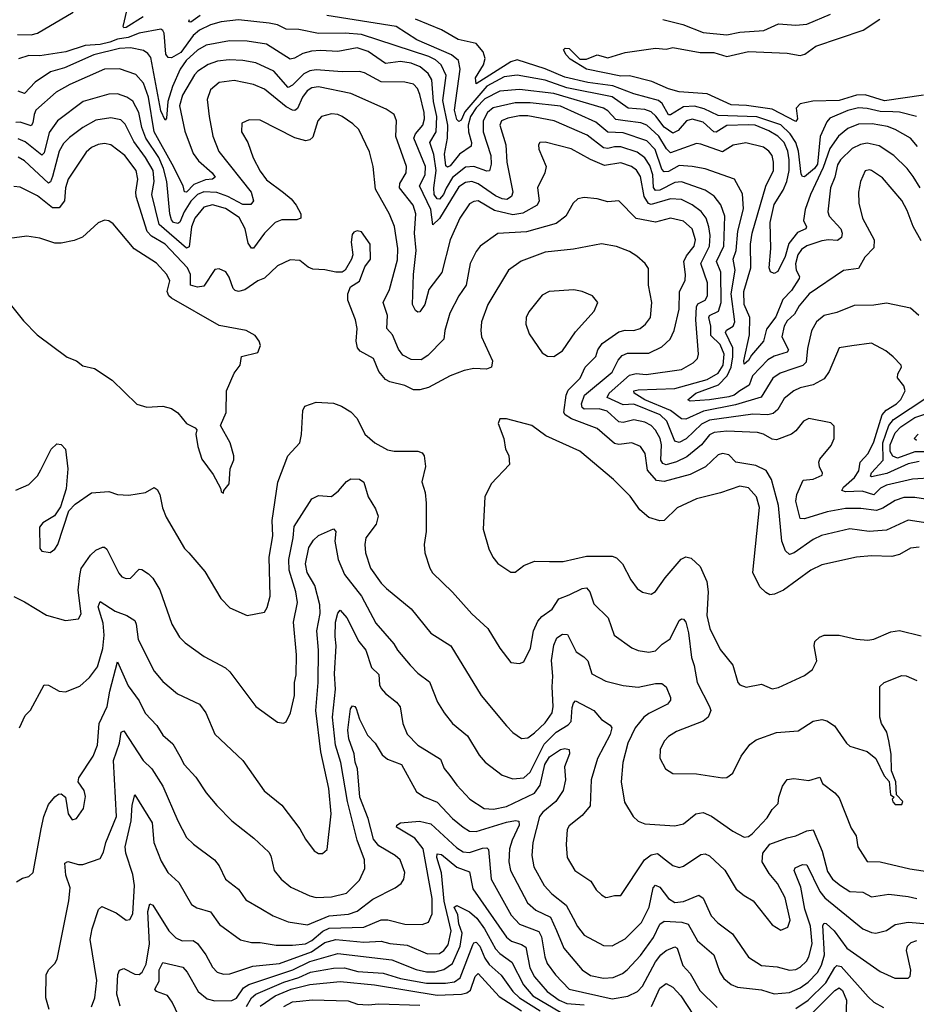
# Model space of a CAD drawing. Extents: x 1246230 to 1426786, y 660032 to 763141.
# Tile 169 of 256: x 1298812 to 1302962, y 698286 to 702844. Entities that reach past the tile are written whole.
import ezdxf

# ---------------------------------------------------------------- set-up
doc = ezdxf.new("R2010")
doc.units = 0

msp = doc.modelspace()

# ---------------------------------------------------------------- linework, layer by layer
at = {"layer": '0CON10XD'}
for points in [[(1298802.7, 702775), (1298866, 702774), (1298895, 702782.2), (1299060.6, 702879.4)], [(1299383.2, 702856.8), (1299305, 702808.5), (1299295, 702806.7), (1299292.1, 702812.1), (1299308.1, 702885)], [(1299647.3, 702862.7), (1299605, 702833.1), (1299595, 702833.8), (1299597.9, 702845)], [(1300855, 702379.5), (1300845, 702372), (1300835, 702381.6), (1300825.6, 702425), (1300850.3, 702615), (1300842.6, 702655), (1300810.5, 702680.5), (1300650.9, 702750.9), (1300555, 702812), (1300233.7, 702863.7)], [(1301789.4, 702845), (1301881.6, 702821.6), (1301975, 702784.2), (1302085, 702774), (1302145, 702785.6), (1302256.6, 702793.4), (1302325, 702824), (1302405, 702817.9), (1302455, 702823.1), (1302565, 702869.7)], [(1302980.4, 702065), (1302947.7, 702117.7), (1302920.4, 702155), (1302857.7, 702215), (1302790.3, 702260.3), (1302735, 702272.6), (1302703.6, 702266.4), (1302665, 702246.8), (1302611, 702195), (1302597.3, 702172.7), (1302585.7, 702114.3), (1302565.8, 702065), (1302552.9, 701955), (1302558.9, 701935), (1302612.7, 701875), (1302619.3, 701855), (1302616.7, 701835), (1302598.1, 701821.9), (1302555.4, 701825.4), (1302525, 701820.1), (1302455, 701797.6), (1302430.2, 701779.8), (1302414.2, 701755), (1302403.4, 701713.4), (1302406.6, 701685), (1302422, 701655), (1302419.6, 701645), (1302385, 701590), (1302345, 701548.7), (1302311.7, 701468.3), (1302268.1, 701411.9), (1302254.4, 701355.6), (1302198.9, 701291.1), (1302185, 701265.6), (1302165, 701248.8), (1302163.3, 701265), (1302190, 701385), (1302191.8, 701465), (1302164.8, 701525), (1302164.1, 701585), (1302196.2, 701695), (1302195.2, 701805), (1302202.5, 701855), (1302266.4, 702073.6), (1302300.6, 702145), (1302301.8, 702185), (1302294.7, 702215), (1302280.4, 702235), (1302255, 702253.1), (1302173.1, 702273.1), (1302115, 702263.2), (1302065, 702232.6), (1301965, 702268.4), (1301945, 702270.3), (1301825, 702227.3), (1301805.4, 702245.4), (1301770.9, 702305), (1301715.6, 702355.6), (1301686.8, 702366.8), (1301615, 702375.7), (1301572.2, 702382.2), (1301535, 702422.3), (1301514, 702434), (1301285, 702501.9), (1301125, 702521.2), (1301035, 702513.2), (1300965, 702477.8), (1300925, 702436.6), (1300899.1, 702395), (1300888.3, 702355), (1300889, 702325), (1300904, 702275), (1300902.3, 702257.7), (1300848.3, 702221.7), (1300805, 702167.3), (1300791.7, 702161.7), (1300785, 702167.1), (1300778.1, 702221.9), (1300792.9, 702295), (1300793.5, 702355), (1300770.5, 702469.5), (1300786.6, 702585), (1300762.6, 702635), (1300737.6, 702657.6), (1300706.4, 702673.6), (1300395.1, 702775.1), (1300318.5, 702781.5), (1300195, 702780.4), (1300105, 702798.1), (1300045, 702799.7), (1300005, 702819.4), (1299967.5, 702827.5), (1299825, 702843.3), (1299745, 702834.4), (1299695, 702819.5), (1299645, 702795.9), (1299615, 702770.7), (1299558.3, 702691.7), (1299515, 702667.1), (1299499.5, 702669.5), (1299488.1, 702685), (1299480.9, 702780.9), (1299474.6, 702794.6), (1299465, 702799.6), (1299365, 702781.4), (1299315, 702761.5), (1299265, 702753.4), (1299229.8, 702740.2), (1299185, 702729), (1299115, 702724), (1299025.8, 702695.8), (1298905, 702676.8), (1298855, 702677.7), (1298807.1, 702662.9)], [(1302962.9, 702395), (1302885, 702415.5), (1302853.3, 702416.7), (1302795, 702419), (1302735, 702433.2), (1302695, 702435.5), (1302645, 702424.1), (1302562.7, 702387.3), (1302548.3, 702371.7), (1302517.6, 702302.4), (1302504.3, 702175), (1302490.3, 702155), (1302445, 702116.2), (1302435, 702118.5), (1302429.5, 702129.5), (1302416.9, 702235), (1302404.9, 702275), (1302378.7, 702315), (1302335, 702356.9), (1302223.8, 702393.8), (1302045, 702400.7), (1301980.7, 702430.7), (1301935, 702443.4), (1301885, 702440.9), (1301825, 702402.9), (1301815, 702403.3), (1301785.3, 702455.3), (1301769.4, 702469.4), (1301655, 702500.5), (1301557.8, 702537.8), (1301442.6, 702552.6), (1301335, 702577.3), (1301245, 702617), (1301115, 702657.4), (1301085, 702648.3), (1300925, 702546.2), (1300922.5, 702575), (1300958.7, 702635), (1300966.1, 702665), (1300958.2, 702695), (1300925, 702733.8), (1300842.4, 702752.4), (1300765, 702796.2), (1300645, 702846.2)], [(1301435, 702660.5), (1301485, 702681.9), (1301535, 702666.7), (1301615, 702692), (1301755, 702712), (1301805, 702708), (1301835, 702715.7), (1301962.6, 702692.6), (1302025, 702692.2), (1302085, 702673.4), (1302185, 702696.8), (1302365, 702689.5), (1302425, 702678.4), (1302445.6, 702684.4), (1302497.9, 702722.1), (1302715.5, 702795), (1302793.3, 702846.7)], [(1302985, 701820.6), (1302946.9, 701886.9), (1302919.9, 701959.9), (1302895, 702007.5), (1302805, 702112.2), (1302755, 702145.6), (1302745, 702149.4), (1302725, 702144), (1302704.5, 702095), (1302695.3, 702044.7), (1302696.3, 701995), (1302712.7, 701925), (1302767.9, 701825), (1302765, 701788), (1302724.4, 701745), (1302695, 701692.5), (1302625, 701683.5), (1302465.6, 701574.4), (1302420.8, 701519.2), (1302399, 701481), (1302365, 701450), (1302351.1, 701425), (1302339.5, 701375), (1302370.4, 701315), (1302364.7, 701305.3), (1302304.5, 701285.5), (1302275, 701268.6), (1302203.3, 701195), (1302188.2, 701151.8), (1302145, 701125.6), (1302118.6, 701105), (1302095, 701098), (1302005, 701083.3), (1301915, 701077.1), (1301904.3, 701084.3), (1301942.5, 701115), (1302046.9, 701153.1), (1302086.7, 701195), (1302105.1, 701234.9), (1302113.7, 701283.7), (1302113.4, 701325), (1302078.8, 701395), (1302083.6, 701406.4), (1302114.4, 701425.6), (1302122.4, 701445), (1302105.4, 701575), (1302124.1, 701685), (1302115.2, 701735), (1302129, 701775), (1302135.9, 701864.1), (1302162.2, 701967.8), (1302158.1, 702038.1), (1302121.4, 702105), (1301985, 702153.8), (1301925, 702163.9), (1301865, 702168.3), (1301815, 702141), (1301795, 702138.8), (1301785, 702151.8), (1301753.3, 702243.3), (1301715, 702282.6), (1301605, 702320.8), (1301535, 702323.4), (1301479.5, 702369.5), (1301315, 702443.6), (1301175, 702459.4), (1301105, 702459.7), (1301003.4, 702436.6), (1300977.7, 702415), (1300957.3, 702375), (1300957.9, 702325), (1300993.4, 702215), (1300994.3, 702175), (1300986.4, 702143.6), (1300975, 702142.2), (1300915, 702164.8), (1300875, 702161.5), (1300816.2, 702113.8), (1300786.6, 702063.4), (1300773.4, 702035), (1300755, 702013.7), (1300745, 702013.8), (1300731.3, 702035), (1300729.1, 702065), (1300740.6, 702145), (1300729.6, 702219.6), (1300710.7, 702275), (1300740.3, 702325), (1300743.3, 702395), (1300727.5, 702465), (1300720.5, 702565), (1300702.4, 702595), (1300666, 702626), (1300625, 702642.4), (1300575, 702650), (1300505, 702641), (1300425, 702697.1), (1300375, 702714.3), (1300285, 702696.1), (1300205, 702701.7), (1300162.5, 702697.5), (1300122.3, 702687.7), (1300085, 702665.3), (1300065, 702660.9), (1299955, 702730), (1299865, 702744.3), (1299783.9, 702746.1), (1299675, 702725.7), (1299635, 702703), (1299582.4, 702655), (1299554.8, 702615), (1299519.2, 702535), (1299497.8, 702465), (1299491.4, 702388.6), (1299485, 702378.8), (1299465, 702421.4), (1299418.7, 702668.7), (1299405, 702688), (1299385, 702700.8), (1299325, 702713), (1299275, 702710.2), (1299155, 702681), (1299019.3, 702620.7), (1298955, 702603.2), (1298884.7, 702555), (1298835, 702502.5), (1298805, 702513.1)], [(1302995, 702494.2), (1302815, 702468.7), (1302726.2, 702496.2), (1302685, 702495.2), (1302605, 702469.7), (1302483.8, 702466.2), (1302424.2, 702455), (1302405.5, 702435), (1302412.9, 702385), (1302405, 702372.9), (1302295, 702430), (1302176.7, 702446.7), (1302105, 702449), (1301995, 702500), (1301865, 702509.5), (1301815, 702523.2), (1301738.5, 702558.5), (1301635, 702584.4), (1301595, 702581.8), (1301435, 702615.4), (1301360.7, 702660.7), (1301341.2, 702681.2), (1301330, 702705), (1301337.3, 702712.7), (1301355, 702710.9), (1301405, 702661.4), (1301435, 702660.5)], [(1302973.5, 701475), (1302935, 701508.1), (1302825, 701531.6), (1302765, 701521.9), (1302675, 701520), (1302595, 701487.8), (1302536.2, 701473.8), (1302500.5, 701445), (1302477.1, 701402.9), (1302458.2, 701321.8), (1302452.3, 701257.7), (1302436.5, 701243.5), (1302395, 701228.8), (1302332.2, 701207.8), (1302298.7, 701185), (1302243.5, 701096.5), (1302125, 701061.5), (1301977.7, 701032.3), (1301895, 700993.8), (1301875, 700995.6), (1301824.8, 701035), (1301705, 701084.3), (1301656.2, 701115), (1301655.6, 701125), (1301675, 701130.4), (1301845, 701135.9), (1301995, 701177.9), (1302045, 701207.3), (1302068.8, 701245), (1302072.2, 701295), (1302055, 701339.5), (1302011.6, 701381.6), (1302010.7, 701425), (1302002, 701465), (1302005.4, 701475), (1302046.7, 701495), (1302059.3, 701535), (1302058.1, 701675), (1302037.9, 701725), (1302071.7, 701795), (1302075.7, 701935), (1302056.8, 701986.8), (1302027, 702027), (1301984.4, 702055), (1301875, 702094), (1301845, 702090.5), (1301775, 702054.9), (1301755, 702053.4), (1301746.4, 702066.4), (1301742.3, 702125), (1301728.4, 702168.4), (1301705.1, 702205.1), (1301669.9, 702229.9), (1301595, 702255.5), (1301565, 702255.9), (1301535, 702247.3), (1301515, 702251), (1301438.8, 702308.8), (1301285.9, 702375.9), (1301165, 702399.2), (1301125, 702399.3), (1301071.3, 702388.7), (1301041.8, 702375), (1301035.3, 702355), (1301062.3, 702265), (1301067.5, 702185), (1301094.1, 702045), (1301089.2, 702025), (1301067.8, 702012.2), (1301045, 702014), (1301015, 702028.1), (1300935, 702084.5), (1300905, 702094.2), (1300875, 702089.8), (1300845, 702070.8), (1300755, 701922.9), (1300723.8, 701893.8), (1300715.2, 701965), (1300662.9, 702075), (1300689.7, 702125), (1300690.3, 702165), (1300637.2, 702295), (1300643.8, 702315), (1300678.9, 702355), (1300686.6, 702385), (1300684.1, 702415), (1300665, 702497.5), (1300653.1, 702525), (1300634.7, 702544.7), (1300595.3, 702555.3), (1300485, 702556.8), (1300407.7, 702597.7), (1300385, 702603.6), (1300305, 702602.6), (1300185, 702611.9), (1300155, 702607), (1300127.2, 702592.8), (1300075, 702540.6), (1300055, 702529.6), (1299988.9, 702605), (1299905, 702644.8), (1299845.2, 702655.2), (1299782.3, 702657.7), (1299727.9, 702652.1), (1299685, 702637.1), (1299636.8, 702605), (1299622, 702588), (1299565.6, 702495), (1299551.9, 702445), (1299577.3, 702327.3), (1299615.9, 702225), (1299640.7, 702190.7), (1299703.6, 702135), (1299717.5, 702115), (1299704.6, 702105.4), (1299673, 702103), (1299618.8, 702081.2), (1299585, 702045.3), (1299575, 702047.5), (1299568.8, 702075), (1299518.8, 702175), (1299435.1, 702325), (1299408.6, 702485), (1299385, 702549.6), (1299350.3, 702590.3), (1299275, 702615.8), (1299205, 702614.2), (1299045, 702544.2), (1298981.1, 702508.9), (1298887.8, 702425), (1298879, 702405), (1298874, 702366), (1298865, 702352.8), (1298815, 702369.5), (1298795, 702367.5)], [(1302967.6, 702257.6), (1302935.6, 702295.6), (1302864.4, 702335), (1302828.7, 702348.7), (1302758, 702362), (1302695, 702360.6), (1302645, 702340), (1302602.6, 702305), (1302562.7, 702247.3), (1302531, 702159), (1302472, 702035), (1302448.2, 701965), (1302440.3, 701915), (1302453.8, 701885), (1302450.5, 701875), (1302411.7, 701858.3), (1302371.5, 701808.5), (1302355, 701747.5), (1302321.3, 701678.7), (1302305, 701668.4), (1302287.3, 701677.3), (1302281.2, 701695), (1302289, 701785), (1302285.3, 701905.3), (1302305, 701987.9), (1302345.6, 702054.4), (1302362.7, 702095), (1302373.8, 702145), (1302374.1, 702195), (1302368.3, 702235), (1302350.2, 702275), (1302321.4, 702305), (1302279.4, 702329.4), (1302216.2, 702355), (1302185, 702357.7), (1302086, 702354), (1302036.2, 702323.8), (1302025, 702324.5), (1301975, 702369.8), (1301925, 702383.3), (1301898.9, 702375), (1301859.6, 702330.4), (1301835, 702318.8), (1301795, 702346.5), (1301757.3, 702397.3), (1301735, 702417), (1301705, 702427.6), (1301628.5, 702435), (1301555, 702486.1), (1301345, 702527.9), (1301245, 702563.2), (1301115, 702586.5), (1301055, 702579.2), (1300975, 702536.7), (1300872.8, 702417.2), (1300855, 702379.5)], [(1303045, 700723.1), (1302945, 700717.3), (1302825, 700688.3), (1302797.2, 700675), (1302765, 700643.8), (1302711.9, 700661.9), (1302635, 700658.4), (1302617.5, 700665), (1302625, 700680), (1302675.7, 700724.3), (1302695.6, 700755), (1302702.7, 700795), (1302739.3, 700835), (1302765, 700889.1), (1302804.9, 701015.1), (1302823.2, 701036.8), (1302870.9, 701065), (1302890.9, 701085), (1302910.9, 701125), (1302905, 701148.8), (1302875.7, 701185.7), (1302876.9, 701205), (1302894.2, 701235), (1302892.5, 701245), (1302855, 701282.9), (1302820.5, 701310.5), (1302755, 701346.2), (1302663.9, 701333.9), (1302605, 701324), (1302558.2, 701215), (1302535, 701181.8), (1302485, 701153.4), (1302425, 701140), (1302395, 701125.9), (1302350.4, 701089.6), (1302320.7, 701039.3), (1302299.5, 701020.5), (1302275, 701015.2), (1302205, 701017.6), (1302005, 700990.6), (1301967.9, 700972.1), (1301896.7, 700903.3), (1301865, 700886.2), (1301845, 700892.5), (1301807.1, 700985), (1301776.6, 701015), (1301655, 701064.1), (1301605, 701060.7), (1301530.7, 701095), (1301541.4, 701115), (1301635, 701197.7), (1301665, 701206.6), (1301711.5, 701201.5), (1301875, 701224.7), (1301929.2, 701255), (1301949.4, 701275), (1301953.5, 701295), (1301942.2, 701455), (1301945.5, 701514.5), (1301950.9, 701529.1), (1301984.8, 701545.2), (1301996, 701565), (1301996.1, 701626.1), (1301965.2, 701715), (1302005.2, 701795), (1302008.1, 701845), (1302001.6, 701885), (1301989, 701925), (1301966.2, 701956.2), (1301925, 701987.4), (1301875, 702011.1), (1301825.2, 702015.2), (1301735, 701988.3), (1301722.7, 701992.7), (1301701.9, 702025), (1301685, 702118.2), (1301666.8, 702146.8), (1301644.5, 702164.5), (1301595, 702180.9), (1301519.3, 702169.3), (1301455, 702196), (1301365, 702246.4), (1301245, 702277.5), (1301220, 702275), (1301214.2, 702265), (1301215.8, 702245), (1301249.4, 702165), (1301243.5, 702135), (1301209.6, 702065), (1301216.7, 702005), (1301207.8, 701985), (1301141.5, 701948.5), (1301095, 701939.8), (1301010, 701960), (1300935, 702004.7), (1300915, 702002.7), (1300895, 701990.8), (1300849.7, 701925), (1300805.3, 701825), (1300766.5, 701673.5), (1300705.9, 701595), (1300687.1, 701525), (1300665, 701491.9), (1300655, 701490), (1300645, 701497.1), (1300629.7, 701525), (1300635.7, 701664.3), (1300646.9, 701775), (1300639.4, 701855), (1300645.2, 701945.2), (1300632.9, 701985), (1300570, 702065), (1300571.4, 702085), (1300601.6, 702135), (1300602.8, 702165), (1300552.8, 702302.8), (1300556.2, 702376.2), (1300545.3, 702405.3), (1300508.9, 702428.9), (1300345, 702502.1), (1300195, 702533.1), (1300165, 702528.4), (1300142.6, 702515), (1300120.6, 702485), (1300097.6, 702432.4), (1300086.4, 702423.6), (1300075, 702424.3), (1300045, 702440.9), (1299945, 702522.8), (1299894.2, 702544.2), (1299805, 702562.4), (1299735, 702553.5), (1299695, 702518.5), (1299680.4, 702475), (1299690, 702395), (1299706.4, 702305), (1299733.4, 702233.4), (1299884.1, 702045), (1299894.5, 702005.5), (1299882.1, 701987.9), (1299845, 701988.5), (1299775, 702025.1), (1299725, 702043.3), (1299665, 702047.4), (1299635, 702034.5), (1299605, 702004.1), (1299573.5, 701955), (1299553.1, 701906.9), (1299545, 701900.7), (1299525, 701905.5), (1299515, 701917.2), (1299507.1, 701945), (1299493.7, 702095), (1299478.2, 702155), (1299456, 702206), (1299396.9, 702295), (1299377.6, 702345), (1299363.7, 702415), (1299336.6, 702466.6), (1299308.1, 702485), (1299265, 702500.6), (1299225, 702498.6), (1299105.6, 702464.4), (1298987.3, 702375), (1298948.6, 702321.4), (1298925, 702228.1), (1298915, 702216.1), (1298838.5, 702278.5), (1298805, 702292)], [(1303025, 700620.8), (1302955, 700632.2), (1302905, 700631.1), (1302865, 700617.7), (1302808, 700582), (1302778, 700572), (1302705, 700581), (1302635, 700580.4), (1302550, 700565), (1302445, 700532.7), (1302425, 700534.2), (1302405.3, 700614.7), (1302409.6, 700645), (1302438.6, 700711.4), (1302485, 700716.4), (1302525.8, 700735), (1302528.1, 700745), (1302513.6, 700773.6), (1302510.4, 700795), (1302515, 700809.2), (1302567.5, 700872.5), (1302582.8, 700905), (1302582.7, 700962.7), (1302566.8, 700976.8), (1302465, 700998.1), (1302440.8, 700985), (1302405, 700940.6), (1302385, 700925.5), (1302315, 700899.4), (1302295, 700901.3), (1302255, 700925.8), (1302227.3, 700932.7), (1302085, 700939.7), (1302026.8, 700933.2), (1302005, 700922.5), (1301967.4, 700875), (1301899.8, 700820.2), (1301852.9, 700797.1), (1301805, 700782.7), (1301789, 700789), (1301780, 700805), (1301782.6, 700875), (1301776.6, 700905), (1301755, 700944), (1301735, 700965.3), (1301705, 700980), (1301655, 700991.1), (1301605, 700979.4), (1301585, 700981.6), (1301531.9, 701031.9), (1301495, 701041.9), (1301425, 701040.4), (1301415, 701048.2), (1301412.3, 701065), (1301426.6, 701105), (1301555, 701211.6), (1301582.1, 701267.9), (1301600.2, 701289.8), (1301625, 701299.5), (1301725, 701300.8), (1301785, 701329.2), (1301822.3, 701365), (1301841.8, 701405), (1301864, 701504), (1301866.4, 701583.6), (1301891.9, 701638.1), (1301894.6, 701665), (1301886.9, 701725), (1301898.8, 701751.2), (1301933.8, 701795), (1301939.6, 701825), (1301925, 701875.4), (1301885, 701911.1), (1301825, 701924.3), (1301755, 701907), (1301665, 701924.1), (1301585.5, 702005.5), (1301535, 702000), (1301485, 702014.5), (1301425, 702021.1), (1301395, 702014.2), (1301374.3, 701995), (1301340.6, 701935), (1301295, 701899.8), (1301158.2, 701861.8), (1301025, 701853.8), (1300944.1, 701795.9), (1300925, 701770.8), (1300897.7, 701715), (1300878.7, 701615), (1300844.6, 701565), (1300802.9, 701485), (1300779.5, 701405), (1300775.4, 701364.6), (1300701, 701289), (1300670.1, 701269.9), (1300625, 701270), (1300585, 701290.4), (1300565, 701317.9), (1300538.3, 701385), (1300510.9, 701415), (1300514.7, 701475), (1300495.4, 701535), (1300523.5, 701595), (1300561.7, 701731.7), (1300563.1, 701785), (1300546.4, 701886.4), (1300523.8, 701943.8), (1300459.8, 702059.8), (1300448.5, 702165), (1300431.5, 702231.5), (1300382.2, 702335), (1300355, 702361.5), (1300305, 702395.4), (1300285, 702404.6), (1300255, 702407.5), (1300209.2, 702395), (1300191.8, 702375), (1300169.5, 702300.5), (1300155, 702287.1), (1300136.8, 702283.2), (1300086.4, 702296.4), (1299925, 702378.9), (1299875, 702380), (1299840, 702365), (1299839.2, 702325), (1299868.1, 702275), (1299893.2, 702205), (1299925, 702142.2), (1299955, 702102.9), (1300033.4, 702043.4), (1300069.5, 702015), (1300091.8, 701985), (1300112.9, 701945), (1300114, 701925), (1300095, 701917.5), (1300025, 701916.7), (1299995, 701905.2), (1299944.8, 701855.2), (1299895, 701786.9), (1299885, 701786.4), (1299869.8, 701809.8), (1299855.5, 701875), (1299827.6, 701927.6), (1299765, 701970.4), (1299705, 701986), (1299664.8, 701975.2), (1299623, 701925), (1299608.3, 701885), (1299597.2, 701792.8), (1299585, 701786.8), (1299458.5, 701895), (1299423.4, 702035), (1299434.5, 702095), (1299429.8, 702145), (1299395, 702205.3), (1299340.6, 702280.6), (1299300, 702360), (1299280, 702380), (1299235, 702390), (1299165, 702378.8), (1299105, 702345.3), (1299042.2, 702297.8), (1299015, 702270), (1298995, 702235.5), (1298965, 702118.2), (1298955, 702092.5), (1298945, 702087.5), (1298835, 702190.5), (1298805, 702208.1)], [(1303035, 700509.2), (1302925, 700526.2), (1302825, 700480.7), (1302744.7, 700474.7), (1302655, 700486.7), (1302524, 700456), (1302485, 700437.9), (1302397.1, 700375), (1302375, 700367.8), (1302356.5, 700385), (1302339.6, 700429.6), (1302324.1, 700594.1), (1302292.5, 700715), (1302266.8, 700756.8), (1302220.2, 700780.2), (1302127.5, 700795), (1302095, 700829.2), (1302065, 700835.5), (1302045, 700828.9), (1301985.8, 700774.2), (1301915, 700737.7), (1301795, 700705.9), (1301760, 700710), (1301717.9, 700757.9), (1301707.6, 700835), (1301685, 700868.5), (1301645, 700885.3), (1301585, 700877.9), (1301565, 700881.4), (1301485, 700950.7), (1301366.1, 700996.1), (1301336.4, 701015), (1301331.2, 701025), (1301342, 701105), (1301350.8, 701129.2), (1301406.2, 701185), (1301430, 701235), (1301479.1, 701285), (1301488.5, 701315), (1301508.8, 701345), (1301585, 701398.5), (1301615, 701406), (1301655.3, 701404.7), (1301684.3, 701415), (1301709.5, 701435), (1301732.3, 701465), (1301738.9, 701535), (1301723.2, 701615), (1301722, 701692), (1301707.1, 701715), (1301668.6, 701748.6), (1301635, 701770.8), (1301575, 701794.6), (1301505, 701806.5), (1301375, 701782), (1301245, 701768.2), (1301133.6, 701726.4), (1301075, 701684.2), (1300979.1, 701525), (1300950, 701445), (1300946.2, 701405), (1300950.4, 701375), (1301001.1, 701265), (1300995.5, 701234.5), (1300973.6, 701226.4), (1300915, 701229.1), (1300870.2, 701219.8), (1300805, 701195.4), (1300705, 701140.8), (1300665, 701130), (1300635, 701130.5), (1300595, 701150), (1300525, 701167.3), (1300505, 701178.1), (1300474.7, 701214.7), (1300449.2, 701275), (1300388.7, 701308.7), (1300375.5, 701325), (1300369.2, 701355), (1300373.8, 701413.8), (1300367.3, 701455), (1300331.5, 701545), (1300331.9, 701575), (1300342.9, 701607.1), (1300385, 701634), (1300410.4, 701699.6), (1300436.1, 701735), (1300434.4, 701805), (1300395, 701861.2), (1300373.9, 701866.1), (1300359.3, 701860.7), (1300350.5, 701849.5), (1300346, 701814), (1300353.8, 701755), (1300348.8, 701735), (1300318.8, 701685), (1300304.2, 701675.8), (1300275, 701674.3), (1300225, 701685.5), (1300169.4, 701689.4), (1300147.6, 701697.6), (1300109.1, 701729.1), (1300065, 701732.5), (1300005.4, 701704.6), (1299945, 701647.1), (1299915, 701635.6), (1299855, 701593.8), (1299825, 701585.3), (1299809.4, 701589.4), (1299799.8, 701599.8), (1299781.7, 701651.7), (1299766.3, 701676.3), (1299735, 701690.8), (1299715, 701687.5), (1299665, 701610.5), (1299635, 701605.2), (1299602.9, 701615), (1299603.3, 701665), (1299589.6, 701695), (1299485, 701804), (1299421.7, 701841.7), (1299402.6, 701862.6), (1299351.3, 702025), (1299349.3, 702045), (1299359.5, 702105), (1299351.1, 702145), (1299299.7, 702215), (1299235, 702264.6), (1299205, 702270), (1299175, 702266), (1299145, 702252.1), (1299120.1, 702229.9), (1299037.1, 702105), (1299024.8, 702065), (1299019.1, 702005), (1298995, 701972.9), (1298965, 701972.5), (1298895, 702029.1), (1298815, 702068.2), (1298785, 702071.8)], [(1299755, 700652.5), (1299757.5, 700665), (1299782.5, 700695), (1299786.2, 700765), (1299803.9, 700806.1), (1299804, 700825), (1299787.1, 700885), (1299742, 700965), (1299768.8, 701025), (1299769.4, 701125), (1299805, 701206.7), (1299833.3, 701245), (1299838.8, 701285), (1299915, 701303.8), (1299926.2, 701335), (1299921.2, 701355), (1299901.7, 701381.7), (1299860, 701405), (1299735, 701428.1), (1299514.6, 701554.6), (1299502.9, 701565), (1299494.4, 701585), (1299507.3, 701635), (1299493.5, 701665), (1299445, 701717.3), (1299342.6, 701782.6), (1299245, 701899.2), (1299225, 701912.5), (1299205.7, 701915.7), (1299175, 701904.2), (1299102.7, 701837.3), (1299065, 701821.8), (1299005, 701809.5), (1298975, 701809.5), (1298905, 701832.5), (1298845, 701841.5), (1298765, 701830.6)], [(1301285, 701284.3), (1301325, 701310.8), (1301385, 701399.2), (1301472, 701495), (1301488, 701535), (1301463.3, 701565), (1301415.5, 701585.5), (1301377.3, 701592.7), (1301262.5, 701585), (1301231.1, 701568.9), (1301168.9, 701491.1), (1301156.7, 701465), (1301154.4, 701435), (1301169.8, 701389.8), (1301231.3, 701301.3), (1301255, 701285.8), (1301285, 701284.3)], [(1298749.7, 701549.7), (1298830.5, 701450.5), (1298893.3, 701385), (1299031.7, 701281.7), (1299074.6, 701264.6), (1299105, 701242), (1299159.4, 701229.4), (1299240, 701175), (1299355, 701063.3), (1299400.5, 701050.5), (1299475, 701054.2), (1299514.4, 701044.4), (1299544.4, 701024.4), (1299584.2, 700975), (1299625, 700953.8), (1299632, 700945), (1299627.5, 700925), (1299637.3, 700867.3), (1299655, 700810), (1299708.3, 700738.3), (1299742.5, 700675), (1299745, 700660), (1299755, 700652.5)], [(1302975, 700798.2), (1302925, 700787.3), (1302826.4, 700743.6), (1302755, 700727.1), (1302750.6, 700730.6), (1302755, 700745.9), (1302808.6, 700805), (1302807.5, 700885), (1302835.7, 700965), (1302856.9, 700993.1), (1303011.6, 701095)], [(1298793.9, 700666.1), (1298855, 700691.9), (1298895, 700732), (1298910.6, 700759.4), (1298958.6, 700855), (1298985, 700880), (1299005, 700876.7), (1299024, 700855), (1299034.6, 700764.6), (1299028.2, 700671.8), (1299000.8, 700589.2), (1298972.9, 700547.1), (1298920, 700515), (1298904.2, 700495), (1298906.1, 700396.1), (1298915, 700383.3), (1298953, 700377), (1298975, 700393.3), (1298989.2, 700415), (1299039.4, 700570.6), (1299069.1, 700600.9), (1299145, 700653.1), (1299225, 700660), (1299265, 700645.6), (1299317.4, 700642.6), (1299395, 700654.5), (1299435, 700677.5), (1299448.5, 700668.5), (1299460.5, 700645), (1299474, 700584), (1299491.1, 700541.1), (1299575.4, 700395.4), (1299595, 700375.7), (1299669.7, 700289.7), (1299744.1, 700164.1), (1299785, 700120.8), (1299865, 700085.8), (1299945, 700101.4), (1299957.6, 700122.4), (1299971.3, 700175), (1299967.6, 700355), (1299983.8, 700455), (1299980.9, 700525), (1300007.8, 700702.2), (1300054.2, 700825), (1300109.2, 700885), (1300117, 700923), (1300122.5, 701035), (1300132.5, 701055), (1300185, 701073.8), (1300265, 701068.8), (1300302.5, 701055), (1300345, 701028), (1300375, 700998), (1300409.2, 700925), (1300456, 700885), (1300515, 700852.2), (1300545, 700845.6), (1300655, 700846.9), (1300675, 700838), (1300684.2, 700825), (1300690.5, 700775), (1300674.4, 700705), (1300689.2, 700655), (1300694.4, 700605), (1300693.8, 700475), (1300683.8, 700415), (1300687.5, 700375), (1300710, 700305), (1300723.7, 700283.7), (1300815, 700194.2), (1300905, 700092.9), (1300979.2, 700025), (1301034.1, 699934.1), (1301085, 699868), (1301125, 699863.8), (1301145, 699871.2), (1301177.3, 699935), (1301190, 700015), (1301211, 700059), (1301229.2, 700080.8), (1301277.1, 700115), (1301307, 700163), (1301355, 700180.6), (1301415, 700210.8), (1301435, 700214.4), (1301450.8, 700195), (1301470.2, 700140.2), (1301536.5, 700075), (1301563.8, 699993.8), (1301645, 699935.6), (1301675, 699923.6), (1301725, 699915.5), (1301755, 699922.1), (1301786.6, 699953.4), (1301822.9, 699977.1), (1301865, 700063.1), (1301875, 700070), (1301885, 700068.6), (1301895, 700054.3), (1301907.4, 700005), (1301921.6, 699891.6), (1301934.6, 699854.6), (1301947.7, 699775), (1302005.5, 699665), (1302010.5, 699645), (1301998.6, 699615), (1301975, 699596.7), (1301851.7, 699548.3), (1301815.6, 699525), (1301795.9, 699504.1), (1301777.3, 699465), (1301775.6, 699425), (1301801.9, 699375), (1301835, 699354.3), (1301945, 699352.5), (1302065, 699334.3), (1302085, 699336), (1302113.8, 699355), (1302152, 699435), (1302191.7, 699488.3), (1302220.4, 699509.6), (1302315.4, 699544.6), (1302415, 699551.1), (1302485, 699596.7), (1302525, 699603.8), (1302548.1, 699598.1), (1302584, 699574), (1302638.8, 699495), (1302655, 699481.2), (1302735, 699456), (1302774.2, 699424.2), (1302813.9, 699343.9), (1302837, 699317), (1302842.5, 699255), (1302860, 699245), (1302850, 699235), (1302853, 699223), (1302865, 699210), (1302895, 699210)], [(1303155, 700843.9), (1302955, 700843.2), (1302875, 700814.2), (1302852.9, 700822.9), (1302841.8, 700845), (1302840.7, 700875), (1302865, 700930.8), (1302890.6, 700959.4), (1302955, 701001.8), (1303051.5, 701035)], [(1302975, 700402.2), (1302935, 700397.3), (1302885, 700368.4), (1302848.7, 700358.7), (1302755, 700362), (1302685, 700355.4), (1302525, 700319.6), (1302474.3, 700295), (1302347.9, 700202.1), (1302306.4, 700183.6), (1302285, 700181.4), (1302265, 700191.4), (1302237.8, 700217.8), (1302205.6, 700285), (1302236, 700585), (1302222.4, 700635), (1302185, 700677.3), (1302145, 700684.7), (1302056, 700654), (1301945, 700626), (1301856, 700584), (1301795, 700525.6), (1301775, 700524.5), (1301725, 700539.5), (1301682.2, 700575), (1301637.4, 700637.4), (1301561.1, 700715), (1301405, 700846.9), (1301247, 700917), (1301182.5, 700965), (1301065, 700996.2), (1301035, 700996.7), (1301027.5, 700975), (1301053.8, 700905), (1301061.2, 700855), (1301075.6, 700825.6), (1301080, 700785), (1300994.5, 700695.5), (1300965.7, 700635), (1300957.5, 700485), (1300983.6, 700393.6), (1301002.5, 700355), (1301025, 700326), (1301085, 700285.8), (1301105, 700285.8), (1301145, 700317.1), (1301195, 700337.5), (1301265, 700335.4), (1301327.5, 700335), (1301435, 700360.8), (1301555, 700360.8), (1301575, 700352), (1301602.5, 700325), (1301640.7, 700250.7), (1301670.3, 700210.3), (1301695, 700194), (1301735, 700183.8), (1301755, 700196.7), (1301799.6, 700260.4), (1301874, 700346), (1301895, 700357.5), (1301920.6, 700350.6), (1301962.2, 700312.2), (1301992.4, 700242.4), (1301998.7, 700195), (1301992.5, 700085), (1302005.9, 700025), (1302055, 699928), (1302112.5, 699855), (1302136.7, 699775), (1302145, 699763.8), (1302174.2, 699754.2), (1302245, 699767.1), (1302295, 699745.6)], [(1302963.3, 700895), (1302952.9, 700905), (1302971.1, 700925)], [(1298785, 700173.8), (1298835, 700149.4), (1298936.8, 700086.8), (1299025, 700061.9), (1299085, 700070.8), (1299096.4, 700093.6), (1299083, 700203), (1299090.1, 700270.1), (1299097.1, 700302.9), (1299140.4, 700365), (1299165, 700387.9), (1299195, 700401.9), (1299205, 700401.4), (1299215, 700392), (1299271.1, 700281.1), (1299285, 700264.4), (1299305, 700256.7), (1299325, 700257.8), (1299365, 700299.5), (1299378.4, 700298.4), (1299409.1, 700279.1), (1299428.9, 700258.9), (1299460.4, 700205), (1299517.1, 700045), (1299552.5, 699985), (1299578.3, 699958.3), (1299665.7, 699895), (1299765, 699843.1), (1299784.4, 699825), (1299905, 699664.2), (1300005, 699592), (1300033.6, 699586.4), (1300045, 699593.3), (1300065.5, 699634.5), (1300084.5, 699715), (1300084.6, 699775), (1300091.5, 699811.5), (1300093.4, 699903.4), (1300080.3, 700055), (1300098.1, 700145), (1300090.2, 700195), (1300059, 700295), (1300058.4, 700345), (1300078.3, 700445), (1300082.1, 700497.9), (1300164, 700626), (1300195, 700641.2), (1300255, 700636.9), (1300287.9, 700662.1), (1300325, 700706.2), (1300345, 700718), (1300385, 700716), (1300405, 700703.3), (1300425.6, 700635), (1300459.8, 700579.8), (1300471.8, 700545), (1300461.9, 700508.1), (1300414.6, 700445), (1300409.6, 700415), (1300412.7, 700375), (1300435.4, 700305), (1300485, 700235.6), (1300510.3, 700210.3), (1300625, 700116.7), (1300715, 700004.4), (1300807.3, 699945), (1300948.2, 699715), (1301065.6, 699575), (1301095, 699544.3), (1301135, 699515.8), (1301165, 699518.6), (1301195, 699542.3), (1301245, 699588.2), (1301276.8, 699635), (1301281.6, 699665), (1301276.1, 699755), (1301280.2, 699805), (1301273.4, 699876.6), (1301285, 699948.8), (1301297.7, 699982.3), (1301325, 699999.6), (1301348, 699998), (1301388.1, 699918.1), (1301423.7, 699893.7), (1301441.5, 699875), (1301460, 699815), (1301525, 699781.1), (1301605, 699760.8), (1301675, 699754.1), (1301755, 699770.9), (1301785, 699770), (1301805, 699755.7), (1301824.3, 699705.7), (1301825, 699693.8), (1301811.4, 699675), (1301725, 699632.6), (1301701.5, 699615), (1301660.7, 699565), (1301626.9, 699495), (1301603.3, 699405), (1301596.1, 699315), (1301612, 699222), (1301651.4, 699155), (1301675, 699133.3), (1301705, 699120.6), (1301845, 699111.1), (1301885, 699121.4), (1301942, 699168), (1301975, 699173.3), (1302015, 699156.5), (1302112.3, 699087.7), (1302165, 699060), (1302185, 699062.3), (1302202.7, 699075), (1302271.8, 699148.2), (1302295, 699188), (1302323.3, 699215), (1302325.8, 699245), (1302342.5, 699295), (1302365, 699326.7), (1302395, 699331.6), (1302465, 699322), (1302515, 699336.7), (1302528.3, 699308.3), (1302585.8, 699265), (1302605, 699241.2), (1302660.5, 699100.5), (1302683.3, 699065), (1302691.6, 699015), (1302735, 698947.1), (1302795, 698944.4), (1302932.3, 698912.3), (1303025, 698898.5)], [(1298810.8, 699565), (1298837.9, 699622.1), (1298862.1, 699647.9), (1298925, 699764), (1298945, 699762.9), (1298994.5, 699734.5), (1299025, 699732.9), (1299091.1, 699758.9), (1299135, 699799.2), (1299172.3, 699847.7), (1299197.8, 699932.2), (1299204, 699995), (1299199.3, 700049.3), (1299176.2, 700125), (1299185, 700149.6), (1299254.2, 700105), (1299308, 700085), (1299345, 700061.9), (1299352.1, 700045), (1299360.4, 699975), (1299435, 699828.6), (1299475, 699779.4), (1299543.4, 699723.4), (1299645, 699674.3), (1299673.3, 699635), (1299716.2, 699536.2), (1299845.8, 699415), (1299943.4, 699273.4), (1300025, 699208), (1300108.6, 699098.6), (1300135, 699050.6), (1300175.8, 698995.8), (1300195, 698983.8), (1300213.6, 698983.6), (1300235, 699002.5), (1300253.3, 699166.7), (1300243.2, 699285), (1300205.7, 699455), (1300183.6, 699645), (1300194.3, 699775), (1300196.1, 699925), (1300187.2, 700015), (1300202.6, 700095), (1300202.3, 700135), (1300178.6, 700225), (1300143.1, 700285), (1300135.6, 700325), (1300150, 700400), (1300172.7, 700435), (1300195, 700455.4), (1300265, 700487.1), (1300275.4, 700475), (1300270.3, 700430.3), (1300286.9, 700345), (1300315, 700275.6), (1300394, 700175), (1300460.8, 700050.8), (1300544.5, 699955), (1300561.5, 699925), (1300619.6, 699855), (1300655, 699818.9), (1300709.2, 699779.2), (1300746.5, 699685), (1300776.7, 699635), (1300815.9, 699585.9), (1300885, 699528.1), (1300938.7, 699438.7), (1300967.3, 699407.3), (1301045, 699346.5), (1301095, 699329.2), (1301145, 699334.2), (1301175, 699359.6), (1301239.7, 699490.3), (1301295, 699545.2), (1301350.6, 699579.4), (1301364.7, 699595), (1301369.9, 699660.1), (1301375, 699680), (1301385, 699691.2), (1301469.4, 699645), (1301505, 699604.3), (1301545, 699577.5), (1301553.1, 699565), (1301545.8, 699535), (1301486.4, 699423.6), (1301457.2, 699325), (1301452.1, 699205), (1301415, 699159.4), (1301355, 699112), (1301345.7, 699095), (1301341.4, 699025), (1301345.7, 698965.7), (1301382, 698905), (1301456, 698855), (1301480, 698815), (1301505, 698792), (1301525, 698780), (1301535, 698780.8), (1301565, 698790), (1301595, 698790), (1301704.6, 698955), (1301735, 698978.2), (1301765, 698984.1), (1301800.9, 698955), (1301835, 698928.8), (1301865, 698919.2), (1301885, 698924.6), (1301965, 698978.5), (1301985, 698981.5), (1302005, 698973.3), (1302076.2, 698906.2), (1302129.1, 698819.1), (1302165, 698789.2), (1302207.5, 698765), (1302295, 698654), (1302335, 698628), (1302367.9, 698642.1), (1302377.7, 698675), (1302355, 698778.8), (1302320.5, 698845), (1302280.8, 698890.8), (1302249.3, 698945), (1302251.4, 698985), (1302285, 699026.3), (1302365, 699056.9), (1302405, 699065.4), (1302455, 699088.1), (1302485, 699092.9), (1302526.6, 698995), (1302550.8, 698900.8), (1302575, 698865.4), (1302611.5, 698835), (1302655, 698807.9), (1302715, 698804.6), (1302755, 698782.8), (1302835, 698794.7), (1302925, 698784), (1302965, 698775.4)], [(1298797.7, 698852.3), (1298825, 698870), (1298855, 698876.7), (1298874.2, 698895.8), (1298911.5, 699098.5), (1298924.1, 699155), (1298945, 699210), (1298975, 699246.2), (1298992.3, 699257.7), (1299005, 699260), (1299024.4, 699244.4), (1299036.6, 699166.6), (1299055, 699138.8), (1299076, 699145), (1299107.3, 699192.7), (1299117.1, 699247.1), (1299110.8, 699275), (1299083.8, 699315), (1299085.8, 699334.2), (1299152.5, 699435), (1299173.2, 699485), (1299180.3, 699585), (1299217.7, 699665), (1299229, 699735), (1299265, 699871.2), (1299315, 699760.6), (1299365, 699691.1), (1299393.4, 699633.4), (1299446.4, 699576.4), (1299475, 699530.8), (1299521.7, 699491.7), (1299553.6, 699433.6), (1299573.5, 699395), (1299627.6, 699337.6), (1299675.5, 699265), (1299725, 699205.7), (1299795, 699134.3), (1299895.7, 699055), (1299965, 698989.2), (1299975, 698973.3), (1299990.9, 698905), (1300023.3, 698865), (1300068.1, 698828.1), (1300155, 698787.3), (1300185, 698779.3), (1300255, 698783.4), (1300325, 698800), (1300385, 698860.5), (1300409.6, 698915), (1300408, 698955), (1300374.8, 699044.8), (1300329.5, 699225), (1300299.5, 699405), (1300274.8, 699485), (1300260.4, 699615), (1300274.8, 699745), (1300269.6, 699815), (1300277.8, 699945), (1300272.4, 699987.6), (1300274.8, 700054.8), (1300285, 700096.2), (1300295, 700110), (1300326.9, 700075), (1300381.9, 699965), (1300414.7, 699925), (1300440.4, 699845), (1300475, 699811.9), (1300477.6, 699765), (1300485, 699747.8), (1300504.8, 699724.8), (1300557.1, 699685), (1300573.3, 699663.3), (1300585.4, 699585), (1300605, 699535.8), (1300655.9, 699485.9), (1300760, 699420), (1300777.2, 699377.2), (1300803.8, 699345), (1300835, 699300), (1300895.7, 699235), (1300962.3, 699192.3), (1301005, 699188.4), (1301065, 699202), (1301195, 699263), (1301220.7, 699299.3), (1301242.9, 699395), (1301265, 699431.6), (1301315, 699465.8), (1301335, 699470), (1301355.3, 699465.3), (1301357.1, 699445), (1301333.6, 699385), (1301339.2, 699325), (1301328.5, 699275), (1301293.1, 699225), (1301233.8, 699175), (1301219, 699155), (1301187.6, 699035), (1301182.4, 698975), (1301192.2, 698922.2), (1301240.4, 698835), (1301275, 698796.9), (1301342, 698745), (1301373.8, 698683.8), (1301393.5, 698645), (1301425.7, 698605.7), (1301515, 698558.2), (1301555, 698556.5), (1301615, 698588.2), (1301690.7, 698665), (1301726, 698735), (1301745, 698824), (1301755, 698836.5), (1301775, 698827.5), (1301815, 698776.1), (1301845, 698756.6), (1301885, 698761.1), (1301955, 698791.2), (1301976.2, 698776.2), (1302013.1, 698695), (1302043.4, 698663.4), (1302112.1, 698612.1), (1302185, 698504.4), (1302245, 698464.6), (1302318.3, 698458.3), (1302375, 698443.8), (1302405, 698447.1), (1302425, 698457.1), (1302454.6, 698485), (1302464.8, 698505.2), (1302480.8, 698565), (1302472.4, 698647.6), (1302445.5, 698725.5), (1302427.8, 698827.8), (1302396.5, 698905), (1302402.1, 698917.9), (1302435, 698932.5), (1302455, 698931.9), (1302515, 698807.7), (1302538.5, 698778.5), (1302714.8, 698634.8), (1302755, 698617.7), (1302775, 698615.5), (1302825, 698627.8), (1302865, 698654.7), (1302925, 698666.5), (1303015, 698657.9)], [(1302295, 699745.6), (1302325, 699751.9), (1302445, 699808.1), (1302482.5, 699835), (1302501.1, 699875), (1302489.4, 699945), (1302491.9, 699965), (1302514.3, 699985), (1302535, 699994), (1302605, 699994.7), (1302686, 699976), (1302738, 699972), (1302765, 699976.5), (1302845, 700010.3), (1302885, 700016.7), (1302985, 699992.1)], [(1302895, 699210), (1302900, 699225), (1302870, 699255), (1302867.5, 699315), (1302847, 699367), (1302846.4, 699443.6), (1302835.8, 699505), (1302825.5, 699545.5), (1302801.4, 699585), (1302792.9, 699615), (1302793, 699757), (1302813.3, 699775), (1302895, 699807.5), (1302915, 699805.8), (1302963.9, 699783.9)], [(1298948.6, 698261.4), (1298933.6, 698315), (1298935, 698422.5), (1298945.8, 698445), (1298975.6, 698474.4), (1298985.8, 698495), (1299040.3, 698765), (1299045.4, 698825), (1299026.1, 698883.9), (1299021.1, 698938.9), (1299035, 698947.1), (1299085, 698932.7), (1299105, 698932.9), (1299185, 698960), (1299200.6, 698989.4), (1299211.5, 699035), (1299260, 699155), (1299246, 699415), (1299274.8, 699495), (1299281.8, 699545), (1299295, 699552.1), (1299384.4, 699414.4), (1299423.5, 699375), (1299474.7, 699294.7), (1299544.5, 699135), (1299585, 699058), (1299616.3, 699026.3), (1299714.2, 698955), (1299736.2, 698926.2), (1299765.3, 698865.3), (1299825, 698818.1), (1299858.8, 698768.8), (1299928.9, 698728.9), (1299985, 698694.6), (1300055, 698667.7), (1300145, 698653.5), (1300245, 698694.5), (1300335, 698703.3), (1300375, 698716.6), (1300447.2, 698772.8), (1300550.8, 698825), (1300577.5, 698845), (1300591.1, 698865), (1300595.5, 698895), (1300573.3, 698955), (1300550.6, 698975), (1300475, 699019.1), (1300449.4, 699049.4), (1300425.9, 699145), (1300387.2, 699245), (1300375.9, 699375), (1300365, 699405.8), (1300360.8, 699445), (1300336.5, 699515), (1300330.8, 699555), (1300343.8, 699653.8), (1300353, 699667), (1300364.3, 699664.3), (1300370, 699655), (1300385.6, 699605), (1300422, 699532), (1300457.1, 699495), (1300490.3, 699440.3), (1300515, 699420), (1300579.5, 699395), (1300649.4, 699269.4), (1300685, 699246.2), (1300745, 699221.8), (1300816.1, 699145), (1300864.5, 699105), (1300895, 699087.8), (1300925, 699085.8), (1301065, 699129.4), (1301107, 699137), (1301123.2, 699133.2), (1301123.8, 699115), (1301091, 699045), (1301079.5, 699005), (1301076.2, 698945), (1301084.3, 698904.3), (1301162.7, 698755), (1301201, 698721), (1301269.3, 698689.3), (1301297.5, 698627.5), (1301331.3, 698545), (1301415, 698444.5), (1301455, 698418.9), (1301515, 698406.2), (1301559.9, 698410.1), (1301602.2, 698427.8), (1301624.5, 698445.5), (1301685, 698511.1), (1301745.3, 698595), (1301775, 698657.1), (1301795, 698670.5), (1301876.5, 698666.5), (1301905.9, 698655.9), (1301950.1, 698580.1), (1302025, 698514.4), (1302052.3, 698435), (1302071.5, 698405), (1302105, 698377.7), (1302135.3, 698365.3), (1302245, 698352.3), (1302305, 698334.2), (1302375, 698340.6), (1302425, 698362), (1302461.4, 698388.6), (1302505, 698432.7), (1302524, 698466), (1302537.9, 698515), (1302530.3, 698649.7), (1302535, 698660.8), (1302545, 698660), (1302582, 698625), (1302641.1, 698545), (1302795, 698436.8), (1302863.2, 698406.8), (1302925, 698405.8), (1302934.4, 698415.6), (1302936.2, 698443.8), (1302916.6, 698535), (1302921.9, 698555), (1302938.5, 698571.5), (1302965, 698581)], [(1299145.5, 698274.5), (1299159.6, 698315), (1299169.2, 698395), (1299139.2, 698585), (1299147.6, 698635), (1299177.1, 698725), (1299192.4, 698737.6), (1299259, 698709), (1299305, 698675.6), (1299322.5, 698677.5), (1299335.7, 698705), (1299344.5, 698835), (1299336.3, 698886.3), (1299304.4, 698985), (1299300.6, 699015), (1299327.7, 699135), (1299332.3, 699207.7), (1299345, 699256), (1299425.9, 699125), (1299433.2, 699035), (1299467.8, 698947.8), (1299497.9, 698895), (1299548.9, 698848.9), (1299607.8, 698747.8), (1299631.7, 698731.7), (1299695, 698713.6), (1299736.9, 698655), (1299834, 698584), (1299885, 698571.3), (1299925, 698571.8), (1300000.1, 698559.9), (1300075, 698559), (1300135, 698565.8), (1300165, 698581.3), (1300215, 698623.5), (1300245, 698637.5), (1300405, 698642.5), (1300485, 698677), (1300516.1, 698676.1), (1300595, 698656.5), (1300675, 698655.5), (1300705, 698665.7), (1300722.1, 698705), (1300721.6, 698775), (1300680.2, 699005), (1300640.8, 699055), (1300556.5, 699105), (1300558.2, 699115), (1300574.8, 699125.2), (1300662.9, 699132.9), (1300715, 699121.7), (1300835, 699010), (1300865, 698990.9), (1300895, 698988.4), (1300955, 699008), (1300975, 699010.5), (1300982.9, 699002.9), (1300994.2, 698864.2), (1301087.5, 698697.5), (1301125.9, 698655.9), (1301215, 698623.2), (1301227.3, 698597.3), (1301243.1, 698505), (1301254.1, 698474.1), (1301291.7, 698421.7), (1301355, 698356.3), (1301555, 698311.5), (1301627.3, 698322.7), (1301671.8, 698345), (1301695, 698369.2), (1301755, 698482.7), (1301780.3, 698515), (1301805, 698534.7), (1301845, 698551.4), (1301856.1, 698545), (1301882.2, 698465), (1301915, 698428.9), (1301959.7, 698349.7), (1302041.2, 698271.2)], [(1299277.1, 698277.1), (1299262.5, 698332.5), (1299266.1, 698423.9), (1299275, 698444.2), (1299295, 698450.6), (1299345, 698425.4), (1299365, 698423.8), (1299380, 698435), (1299398.4, 698471.6), (1299413.8, 698565), (1299405.9, 698715), (1299415, 698750), (1299429.4, 698745), (1299503.4, 698625), (1299535, 698593.8), (1299565, 698579.2), (1299615, 698581.5), (1299635, 698567.3), (1299674.6, 698515), (1299705, 698458.1), (1299727.1, 698435), (1299755.3, 698425.3), (1299785, 698426), (1299891.4, 698461.4), (1300015, 698474.9), (1300162.3, 698527.7), (1300225, 698571.4), (1300275, 698586), (1300405, 698573.2), (1300485, 698578.3), (1300525, 698567.3), (1300605, 698559), (1300699.5, 698519.5), (1300755, 698521.2), (1300775, 698534.7), (1300795, 698561.5), (1300809.6, 698625), (1300777.3, 698762.7), (1300764.1, 698894.1), (1300743.8, 698965), (1300745, 698981.9), (1300765, 698978.9), (1300835, 698920.7), (1300895, 698898.1), (1300910.3, 698820.3), (1301065, 698595.9), (1301088.3, 698578.3), (1301135, 698563), (1301155, 698549.6), (1301173.3, 698455), (1301195, 698412), (1301253.8, 698345), (1301308.9, 698305), (1301345, 698290), (1301425, 698283)], [(1299578.4, 698168.4), (1299518.2, 698295), (1299496.6, 698326.6), (1299445.6, 698345), (1299437.3, 698355), (1299457.2, 698392.8), (1299457.2, 698445), (1299475, 698479.6), (1299567, 698457), (1299587.5, 698435), (1299637.7, 698345), (1299680.7, 698310.7), (1299715, 698301.4), (1299795, 698303.2), (1299815.4, 698314.6), (1299848.6, 698361.4), (1299872.7, 698377.3), (1300076, 698445), (1300155, 698483.3), (1300285, 698520.5), (1300535, 698491.6), (1300646.9, 698446.9), (1300695, 698436.6), (1300736, 698436), (1300775, 698446), (1300815, 698474.2), (1300851.5, 698555), (1300860.4, 698615), (1300845, 698658.2), (1300840.1, 698700.1), (1300823.3, 698735), (1300835, 698742.5), (1300895, 698714.4), (1300928.4, 698685), (1300964.4, 698635), (1301015, 698541.6), (1301035, 698520.2), (1301090.7, 698480.7), (1301144.2, 698375), (1301186.9, 698325), (1301315, 698249.9)], [(1299862.1, 698275), (1299885, 698316), (1299905, 698332.4), (1300035, 698387.9), (1300105, 698409), (1300157.8, 698435), (1300265, 698452.8), (1300315, 698453.8), (1300378, 698438), (1300495, 698429.9), (1300575, 698404.6), (1300695, 698383.4), (1300782.7, 698382.7), (1300825, 698390.2), (1300851.2, 698408.8), (1300909.4, 698560.6), (1300915, 698570.8), (1300925, 698572.7), (1300941.5, 698555), (1300965, 698499.3), (1300985, 698469.8), (1301040.5, 698420.5), (1301095.1, 698345.1), (1301125.5, 698315), (1301220.9, 698255)], [(1302405, 698265.6), (1302462.4, 698305), (1302543.7, 698385), (1302585, 698455.9), (1302595, 698465.2), (1302615, 698461.2), (1302739.7, 698319.7), (1302766.2, 698296.2), (1302810.4, 698270.4)], [(1299925, 698277.5), (1299995.2, 698325), (1300068.2, 698355), (1300155, 698377.6), (1300295, 698391.6), (1300455.2, 698375.2), (1300745, 698327.8), (1300857.6, 698332.4), (1300881.3, 698338.7), (1300898.4, 698351.6), (1300920, 698415), (1300935, 698428.4), (1301031.8, 698321.8), (1301135.4, 698255.4)], [(1301736, 698275), (1301775, 698360.3), (1301805, 698381.2), (1301835.2, 698365.2), (1301871.9, 698325), (1301930.3, 698235)], [(1302475, 698240.2), (1302585, 698349), (1302605, 698361.6), (1302620.2, 698350.2), (1302638.5, 698305), (1302635.8, 698225.8)], [(1300035, 698275.7), (1300075, 698296.5), (1300109.7, 698300.3), (1300165.7, 698305.7), (1300332.3, 698302.3), (1300376.3, 698286.3), (1300425, 698282.5), (1300475, 698287.3), (1300665, 698282.2)]]:
    msp.add_lwpolyline(points, dxfattribs=at)

doc.saveas('drawing.dxf')
